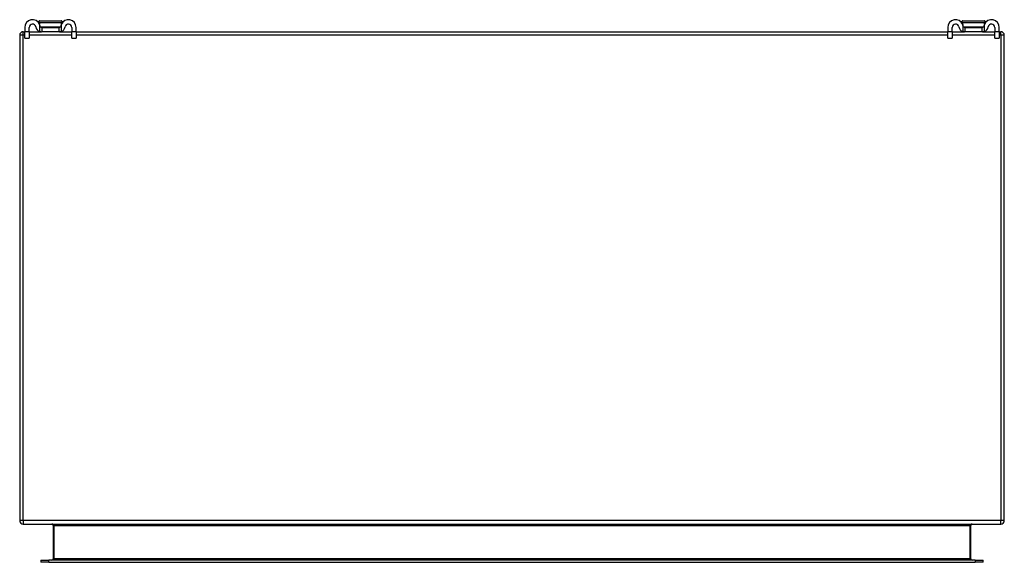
# Model space of a CAD drawing. Header units: inches. Extents: x 11 to 168, y 11 to 114.
# Tile 1 of 62: x 11 to 35, y 11 to 24. Entities that reach past the tile are written whole.
import ezdxf

# ---------------------------------------------------------------- set-up
doc = ezdxf.new("R2010")
doc.units = ezdxf.units.IN
doc.header["$MEASUREMENT"] = 0
doc.layers.add('Visible Edges(ANSI)', color=7, linetype='Continuous', lineweight=25)
doc.layers.add('Visible Tangent Edges(ANSI)', color=7, linetype='Continuous', lineweight=25)

msp = doc.modelspace()

# ---------------------------------------------------------------- linework, layer by layer
at = {"layer": 'Visible Edges(ANSI)'}
for p, q in [((11.701, 24.297), (12.219, 24.297)), ((34.201, 24.297), (34.719, 24.297)), ((11.294, 24.034), (11.335, 24.034)), ((11.335, 24.139), (11.335, 24.033)), ((11.335, 23.877), (11.335, 24.033)), ((11.44, 24.033), (11.44, 24.139)), ((11.44, 24.034), (11.739, 24.034)), ((11.44, 24.033), (11.44, 23.877)), ((11.691, 24.222), (11.693, 24.222)), ((11.739, 24.139), (11.757, 24.139)), ((11.757, 24.034), (11.739, 24.034)), ((11.757, 24.034), (11.757, 24.139)), ((11.757, 24.139), (12.163, 24.139)), ((12.163, 24.034), (11.757, 24.034)), ((12.163, 24.139), (12.181, 24.139)), ((12.163, 24.139), (12.163, 24.034)), ((12.181, 24.034), (12.163, 24.034)), ((12.181, 24.034), (12.48, 24.034)), ((12.226, 24.222), (12.229, 24.222)), ((12.48, 24.139), (12.48, 24.033)), ((12.48, 23.877), (12.48, 24.033)), ((12.585, 24.033), (12.585, 24.139)), ((12.585, 24.034), (33.835, 24.034)), ((12.585, 24.033), (12.585, 23.877)), ((33.835, 24.139), (33.835, 24.033)), ((33.835, 23.877), (33.835, 24.033)), ((33.94, 24.033), (33.94, 24.139)), ((33.94, 24.034), (34.239, 24.034)), ((33.94, 24.033), (33.94, 23.877)), ((34.191, 24.222), (34.193, 24.222)), ((34.239, 24.139), (34.257, 24.139)), ((34.257, 24.034), (34.239, 24.034)), ((34.257, 24.034), (34.257, 24.139)), ((34.257, 24.139), (34.663, 24.139)), ((34.663, 24.034), (34.257, 24.034)), ((34.663, 24.139), (34.681, 24.139)), ((34.663, 24.139), (34.663, 24.034)), ((34.681, 24.034), (34.663, 24.034)), ((34.681, 24.034), (34.98, 24.034)), ((34.726, 24.222), (34.729, 24.222)), ((34.98, 24.139), (34.98, 24.033)), ((34.98, 23.877), (34.98, 24.033)), ((35.085, 24.033), (35.085, 24.139)), ((35.085, 24.034), (35.126, 24.034)), ((35.085, 24.033), (35.085, 23.877)), ((11.21, 23.95), (11.21, 12.118)), ((11.335, 23.877), (11.44, 23.877)), ((12.48, 23.877), (12.585, 23.877)), ((33.835, 23.877), (33.94, 23.877)), ((34.98, 23.877), (35.085, 23.877)), ((35.21, 12.118), (35.21, 23.95)), ((11.294, 12.034), (35.126, 12.034)), ((12.023, 12.003), (12.023, 11.187)), ((34.397, 11.187), (34.397, 12.003)), ((11.722, 11.156), (11.919, 11.156)), ((11.722, 11.156), (11.722, 11.103)), ((11.919, 11.103), (11.722, 11.103)), ((34.501, 11.156), (11.919, 11.156)), ((11.919, 11.103), (34.501, 11.103)), ((34.501, 11.156), (34.698, 11.156)), ((34.698, 11.103), (34.501, 11.103)), ((34.698, 11.103), (34.698, 11.156))]:
    msp.add_line(p, q, dxfattribs=at)
at = {"layer": 'Visible Edges(ANSI)', "flags": 128}
for points in [[(11.701, 24.297), (11.698, 24.296), (11.695, 24.296), (11.693, 24.295), (11.69, 24.295), (11.688, 24.294), (11.685, 24.292), (11.683, 24.291), (11.681, 24.289), (11.679, 24.287), (11.677, 24.285), (11.676, 24.283), (11.674, 24.281), (11.673, 24.278), (11.672, 24.276), (11.672, 24.273), (11.671, 24.27), (11.671, 24.268), (11.671, 24.265), (11.671, 24.262), (11.672, 24.26), (11.673, 24.257), (11.674, 24.255), (11.675, 24.252), (11.677, 24.25)], [(11.677, 24.25), (11.677, 24.249), (11.678, 24.248), (11.679, 24.247), (11.68, 24.245), (11.68, 24.244), (11.681, 24.243), (11.682, 24.242), (11.683, 24.241), (11.683, 24.24), (11.684, 24.238), (11.685, 24.237), (11.686, 24.236), (11.686, 24.235), (11.687, 24.234), (11.688, 24.233), (11.688, 24.231), (11.689, 24.23), (11.69, 24.229), (11.69, 24.228), (11.691, 24.227), (11.691, 24.225), (11.692, 24.224), (11.693, 24.223), (11.693, 24.222)], [(12.243, 24.25), (12.245, 24.252), (12.246, 24.255), (12.247, 24.257), (12.248, 24.26), (12.248, 24.262), (12.249, 24.265), (12.249, 24.268), (12.248, 24.27), (12.248, 24.273), (12.247, 24.276), (12.246, 24.278), (12.245, 24.281), (12.244, 24.283), (12.242, 24.285), (12.241, 24.287), (12.239, 24.289), (12.237, 24.291), (12.234, 24.292), (12.232, 24.294), (12.229, 24.295), (12.227, 24.295), (12.224, 24.296), (12.221, 24.296), (12.219, 24.297)], [(12.226, 24.222), (12.227, 24.223), (12.228, 24.224), (12.228, 24.225), (12.229, 24.227), (12.229, 24.228), (12.23, 24.229), (12.231, 24.23), (12.231, 24.231), (12.232, 24.233), (12.233, 24.234), (12.233, 24.235), (12.234, 24.236), (12.235, 24.237), (12.236, 24.238), (12.236, 24.24), (12.237, 24.241), (12.238, 24.242), (12.238, 24.243), (12.239, 24.244), (12.24, 24.245), (12.241, 24.247), (12.242, 24.248), (12.242, 24.249), (12.243, 24.25)], [(34.201, 24.297), (34.198, 24.296), (34.195, 24.296), (34.193, 24.295), (34.19, 24.295), (34.188, 24.294), (34.185, 24.292), (34.183, 24.291), (34.181, 24.289), (34.179, 24.287), (34.177, 24.285), (34.176, 24.283), (34.174, 24.281), (34.173, 24.278), (34.172, 24.276), (34.172, 24.273), (34.171, 24.27), (34.171, 24.268), (34.171, 24.265), (34.171, 24.262), (34.172, 24.26), (34.173, 24.257), (34.174, 24.255), (34.175, 24.252), (34.177, 24.25)], [(34.177, 24.25), (34.177, 24.249), (34.178, 24.248), (34.179, 24.247), (34.18, 24.245), (34.18, 24.244), (34.181, 24.243), (34.182, 24.242), (34.183, 24.241), (34.183, 24.24), (34.184, 24.238), (34.185, 24.237), (34.186, 24.236), (34.186, 24.235), (34.187, 24.234), (34.188, 24.233), (34.188, 24.231), (34.189, 24.23), (34.19, 24.229), (34.19, 24.228), (34.191, 24.227), (34.191, 24.225), (34.192, 24.224), (34.193, 24.223), (34.193, 24.222)], [(34.743, 24.25), (34.745, 24.252), (34.746, 24.255), (34.747, 24.257), (34.748, 24.26), (34.748, 24.262), (34.749, 24.265), (34.749, 24.268), (34.748, 24.27), (34.748, 24.273), (34.747, 24.276), (34.746, 24.278), (34.745, 24.281), (34.744, 24.283), (34.742, 24.285), (34.741, 24.287), (34.739, 24.289), (34.737, 24.291), (34.734, 24.292), (34.732, 24.294), (34.729, 24.295), (34.727, 24.295), (34.724, 24.296), (34.721, 24.296), (34.719, 24.297)], [(34.726, 24.222), (34.727, 24.223), (34.728, 24.224), (34.728, 24.225), (34.729, 24.227), (34.729, 24.228), (34.73, 24.229), (34.731, 24.23), (34.731, 24.231), (34.732, 24.233), (34.733, 24.234), (34.733, 24.235), (34.734, 24.236), (34.735, 24.237), (34.736, 24.238), (34.736, 24.24), (34.737, 24.241), (34.738, 24.242), (34.738, 24.243), (34.739, 24.244), (34.74, 24.245), (34.741, 24.247), (34.742, 24.248), (34.742, 24.249), (34.743, 24.25)], [(11.708, 24.166), (11.708, 24.168), (11.707, 24.17), (11.707, 24.172), (11.707, 24.174), (11.706, 24.176), (11.706, 24.178), (11.705, 24.18), (11.705, 24.182), (11.704, 24.184), (11.704, 24.186), (11.703, 24.188), (11.703, 24.19), (11.702, 24.192), (11.702, 24.194), (11.701, 24.195), (11.701, 24.197), (11.7, 24.199), (11.699, 24.201), (11.699, 24.203), (11.698, 24.205), (11.697, 24.207), (11.696, 24.209), (11.696, 24.211), (11.695, 24.213)], [(11.695, 24.041), (11.697, 24.041), (11.699, 24.04), (11.701, 24.04), (11.703, 24.039), (11.705, 24.038), (11.706, 24.038), (11.708, 24.038), (11.71, 24.037), (11.712, 24.037), (11.714, 24.036), (11.716, 24.036), (11.718, 24.036), (11.72, 24.035), (11.722, 24.035), (11.724, 24.035), (11.726, 24.035), (11.727, 24.035), (11.729, 24.034), (11.731, 24.034), (11.733, 24.034), (11.734, 24.034), (11.736, 24.034), (11.737, 24.034), (11.739, 24.034)], [(11.739, 24.139), (11.737, 24.139), (11.736, 24.139), (11.734, 24.139), (11.733, 24.14), (11.731, 24.14), (11.729, 24.141), (11.728, 24.141), (11.726, 24.142), (11.724, 24.143), (11.723, 24.143), (11.721, 24.144), (11.72, 24.146), (11.718, 24.147), (11.717, 24.148), (11.715, 24.15), (11.714, 24.151), (11.713, 24.153), (11.712, 24.154), (11.711, 24.156), (11.71, 24.158), (11.709, 24.16), (11.709, 24.162), (11.708, 24.164), (11.708, 24.166)], [(12.212, 24.166), (12.211, 24.164), (12.211, 24.162), (12.21, 24.16), (12.21, 24.158), (12.209, 24.156), (12.208, 24.154), (12.207, 24.153), (12.206, 24.151), (12.204, 24.15), (12.203, 24.148), (12.202, 24.147), (12.2, 24.146), (12.198, 24.144), (12.197, 24.143), (12.195, 24.143), (12.194, 24.142), (12.192, 24.141), (12.19, 24.141), (12.189, 24.14), (12.187, 24.14), (12.186, 24.139), (12.184, 24.139), (12.182, 24.139), (12.181, 24.139)], [(12.181, 24.034), (12.182, 24.034), (12.184, 24.034), (12.186, 24.034), (12.187, 24.034), (12.189, 24.034), (12.19, 24.034), (12.192, 24.035), (12.194, 24.035), (12.196, 24.035), (12.198, 24.035), (12.2, 24.035), (12.201, 24.036), (12.203, 24.036), (12.205, 24.036), (12.207, 24.037), (12.209, 24.037), (12.211, 24.038), (12.213, 24.038), (12.215, 24.038), (12.217, 24.039), (12.219, 24.04), (12.221, 24.04), (12.223, 24.041), (12.225, 24.041)], [(12.225, 24.213), (12.224, 24.211), (12.223, 24.209), (12.223, 24.207), (12.222, 24.205), (12.221, 24.203), (12.22, 24.201), (12.22, 24.199), (12.219, 24.197), (12.219, 24.195), (12.218, 24.194), (12.217, 24.192), (12.217, 24.19), (12.216, 24.188), (12.216, 24.186), (12.215, 24.184), (12.215, 24.182), (12.214, 24.18), (12.214, 24.178), (12.213, 24.176), (12.213, 24.174), (12.213, 24.172), (12.212, 24.17), (12.212, 24.168), (12.212, 24.166)], [(34.208, 24.166), (34.208, 24.168), (34.207, 24.17), (34.207, 24.172), (34.207, 24.174), (34.206, 24.176), (34.206, 24.178), (34.205, 24.18), (34.205, 24.182), (34.204, 24.184), (34.204, 24.186), (34.203, 24.188), (34.203, 24.19), (34.202, 24.192), (34.202, 24.194), (34.201, 24.195), (34.201, 24.197), (34.2, 24.199), (34.199, 24.201), (34.199, 24.203), (34.198, 24.205), (34.197, 24.207), (34.196, 24.209), (34.196, 24.211), (34.195, 24.213)], [(34.195, 24.041), (34.197, 24.041), (34.199, 24.04), (34.201, 24.04), (34.203, 24.039), (34.205, 24.038), (34.206, 24.038), (34.208, 24.038), (34.21, 24.037), (34.212, 24.037), (34.214, 24.036), (34.216, 24.036), (34.218, 24.036), (34.22, 24.035), (34.222, 24.035), (34.224, 24.035), (34.226, 24.035), (34.227, 24.035), (34.229, 24.034), (34.231, 24.034), (34.233, 24.034), (34.234, 24.034), (34.236, 24.034), (34.237, 24.034), (34.239, 24.034)], [(34.239, 24.139), (34.237, 24.139), (34.236, 24.139), (34.234, 24.139), (34.233, 24.14), (34.231, 24.14), (34.229, 24.141), (34.228, 24.141), (34.226, 24.142), (34.224, 24.143), (34.223, 24.143), (34.221, 24.144), (34.22, 24.146), (34.218, 24.147), (34.217, 24.148), (34.215, 24.15), (34.214, 24.151), (34.213, 24.153), (34.212, 24.154), (34.211, 24.156), (34.21, 24.158), (34.209, 24.16), (34.209, 24.162), (34.208, 24.164), (34.208, 24.166)], [(34.712, 24.166), (34.711, 24.164), (34.711, 24.162), (34.71, 24.16), (34.71, 24.158), (34.709, 24.156), (34.708, 24.154), (34.707, 24.153), (34.706, 24.151), (34.704, 24.15), (34.703, 24.148), (34.702, 24.147), (34.7, 24.146), (34.698, 24.144), (34.697, 24.143), (34.695, 24.143), (34.694, 24.142), (34.692, 24.141), (34.69, 24.141), (34.689, 24.14), (34.687, 24.14), (34.686, 24.139), (34.684, 24.139), (34.682, 24.139), (34.681, 24.139)], [(34.681, 24.034), (34.682, 24.034), (34.684, 24.034), (34.686, 24.034), (34.687, 24.034), (34.689, 24.034), (34.69, 24.034), (34.692, 24.035), (34.694, 24.035), (34.696, 24.035), (34.698, 24.035), (34.7, 24.035), (34.701, 24.036), (34.703, 24.036), (34.705, 24.036), (34.707, 24.037), (34.709, 24.037), (34.711, 24.038), (34.713, 24.038), (34.715, 24.038), (34.717, 24.039), (34.719, 24.04), (34.721, 24.04), (34.723, 24.041), (34.725, 24.041)], [(34.725, 24.213), (34.724, 24.211), (34.723, 24.209), (34.723, 24.207), (34.722, 24.205), (34.721, 24.203), (34.72, 24.201), (34.72, 24.199), (34.719, 24.197), (34.719, 24.195), (34.718, 24.194), (34.717, 24.192), (34.717, 24.19), (34.716, 24.188), (34.716, 24.186), (34.715, 24.184), (34.715, 24.182), (34.714, 24.18), (34.714, 24.178), (34.713, 24.176), (34.713, 24.174), (34.713, 24.172), (34.712, 24.17), (34.712, 24.168), (34.712, 24.166)]]:
    msp.add_lwpolyline(points, dxfattribs=at)
at = {"layer": 'Visible Edges(ANSI)'}
for centre, radius, start, end in [((11.522, 24.139), 0.188, 23.0739, 180), ((12.397, 24.139), 0.188, 0, 156.9261), ((34.022, 24.139), 0.188, 23.0739, 180), ((34.897, 24.139), 0.188, 0, 156.9261), ((11.294, 23.95), 0.084, 90, 180), ((11.522, 24.139), 0.0825, 8.1564, 180), ((11.739, 24.17), 0.136, 188.1564, 251.2171), ((11.518, 24.139), 0.192, 7.5355, 25.5123), ((12.402, 24.139), 0.192, 154.4877, 172.4645), ((12.181, 24.17), 0.136, 288.7829, 351.8436), ((12.397, 24.139), 0.0825, 0, 171.8436), ((34.022, 24.139), 0.0825, 8.1564, 180), ((34.239, 24.17), 0.136, 188.1564, 251.2171), ((34.018, 24.139), 0.192, 7.5355, 25.5123), ((34.902, 24.139), 0.192, 154.4877, 172.4645), ((34.681, 24.17), 0.136, 288.7829, 351.8436), ((34.897, 24.139), 0.0825, 0, 171.8436), ((35.126, 23.95), 0.084, 0, 90), ((11.294, 12.118), 0.084, 180, 270), ((11.992, 12.003), 0.031, 0, 90), ((34.428, 12.003), 0.031, 90, 180), ((35.126, 12.118), 0.084, 270, 0), ((11.992, 11.187), 0.031, 270, 0), ((34.428, 11.187), 0.031, 180, 270)]:
    msp.add_arc(centre, radius, start, end, dxfattribs=at)
at = {"layer": 'Visible Tangent Edges(ANSI)'}
for p, q in [((12.243, 24.25), (11.677, 24.25)), ((34.743, 24.25), (34.177, 24.25)), ((11.294, 23.95), (11.294, 24.034)), ((11.44, 24.033), (11.335, 24.033)), ((11.695, 24.213), (11.695, 24.041)), ((11.712, 24.154), (12.207, 24.154)), ((12.225, 24.041), (12.225, 24.213)), ((12.585, 24.033), (12.48, 24.033)), ((33.94, 24.033), (33.835, 24.033)), ((34.195, 24.213), (34.195, 24.041)), ((34.212, 24.154), (34.707, 24.154)), ((34.725, 24.041), (34.725, 24.213)), ((35.085, 24.033), (34.98, 24.033)), ((35.126, 23.95), (35.126, 24.034)), ((11.294, 23.95), (11.21, 23.95)), ((11.294, 12.118), (11.294, 23.95)), ((11.335, 23.95), (11.294, 23.95)), ((12.48, 23.95), (11.44, 23.95)), ((33.835, 23.95), (12.585, 23.95)), ((34.98, 23.95), (33.94, 23.95)), ((35.126, 23.95), (35.085, 23.95)), ((35.21, 23.95), (35.126, 23.95)), ((35.126, 23.95), (35.126, 12.118)), ((11.294, 12.118), (11.21, 12.118)), ((35.126, 12.118), (11.294, 12.118)), ((11.294, 12.118), (11.294, 12.034)), ((12.054, 12.003), (12.023, 12.003)), ((12.054, 11.187), (12.054, 12.003)), ((12.054, 12.003), (34.366, 12.003)), ((34.366, 12.003), (34.397, 12.003)), ((34.366, 12.003), (34.366, 11.187)), ((35.21, 12.118), (35.126, 12.118)), ((35.126, 12.034), (35.126, 12.118)), ((11.919, 11.103), (11.919, 11.156)), ((12.023, 11.187), (12.054, 11.187)), ((12.054, 11.187), (12.054, 11.156)), ((34.366, 11.187), (12.054, 11.187)), ((34.366, 11.187), (34.397, 11.187)), ((34.366, 11.156), (34.366, 11.187)), ((34.501, 11.156), (34.501, 11.103))]:
    msp.add_line(p, q, dxfattribs=at)
for centre, major_axis, start_param, end_param in [((11.992, 12.003), (0.062, 0), 0, 1.570796), ((34.428, 12.003), (-0.062, 0), 4.712389, 6.283185)]:
    msp.add_ellipse(centre, major_axis=major_axis, ratio=0.5, start_param=start_param, end_param=end_param, dxfattribs=at)

doc.saveas('drawing.dxf')
